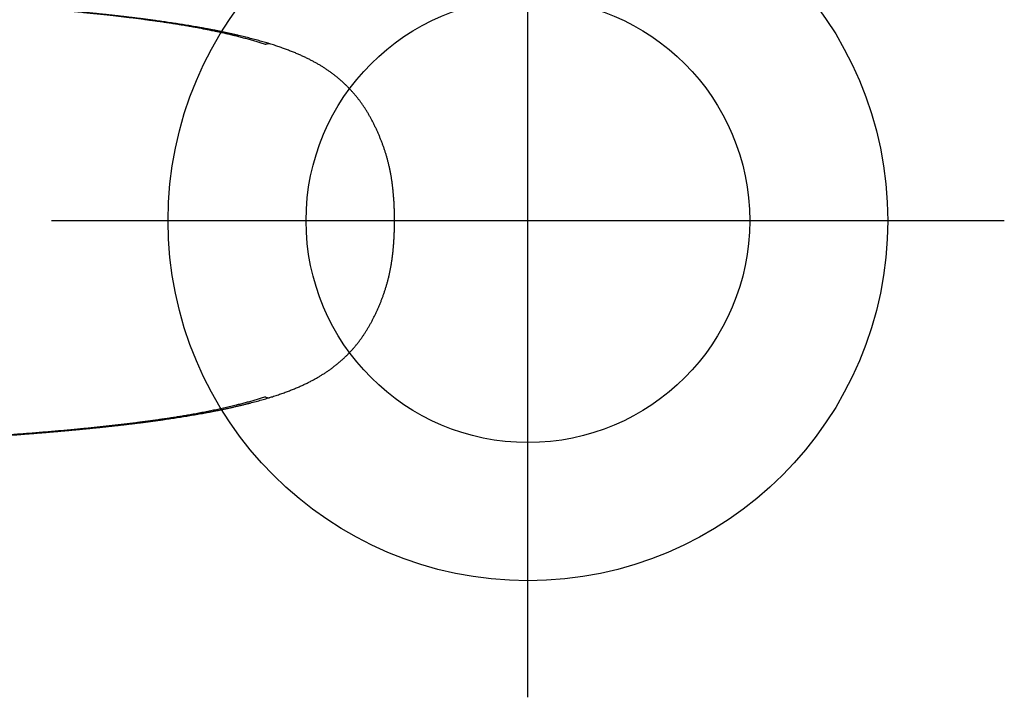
# Model space of a CAD drawing. Header units: millimetres. Extents: x 6161 to 8965, y -9035 to -5431.
# Tile 239 of 256: x 6777.72 to 6787.71, y -6062.4 to -6055.53. Entities that reach past the tile are written whole.
import ezdxf

# ---------------------------------------------------------------- set-up
doc = ezdxf.new("R2010")
doc.units = ezdxf.units.MM
doc.layers.add('Wyposazenie Wew - Urzadzenia Sanitarne', color=6, linetype='Continuous')

# ---------------------------------------------------------------- blocks, each defined once
blk = doc.blocks.new('ORAS_ELECTRA')
for p, q in [((-1.795, -9.8817), (-1.7949, -9.8823)), ((-1.7948, -9.8823), (-1.7947, -9.8826)), ((1.7948, -9.8822), (1.7947, -9.8826))]:
    blk.add_line(p, q)
for points, knots in [([(-2.3694, -4.1893), (-2.3689, -4.196), (-2.3677, -4.2128), (-2.3658, -4.2399), (-2.3636, -4.2706), (-2.3614, -4.3014), (-2.3592, -4.3325), (-2.357, -4.3638), (-2.3548, -4.3953), (-2.3526, -4.4269), (-2.3503, -4.4588), (-2.3481, -4.4908), (-2.3459, -4.5231), (-2.3437, -4.5555), (-2.3414, -4.5881), (-2.3392, -4.621), (-2.337, -4.654), (-2.3347, -4.6873), (-2.3325, -4.7208), (-2.3302, -4.7545), (-2.3279, -4.7884), (-2.3257, -4.8226), (-2.3234, -4.8571), (-2.3211, -4.8919), (-2.3188, -4.927), (-2.3165, -4.9624), (-2.3142, -4.9981), (-2.3118, -5.0341), (-2.3095, -5.0704), (-2.3072, -5.1068), (-2.3049, -5.1429), (-2.3026, -5.1783), (-2.3004, -5.213), (-2.2982, -5.2472), (-2.2961, -5.2809), (-2.2941, -5.3138), (-2.2921, -5.3462), (-2.2901, -5.3781), (-2.2882, -5.4102), (-2.2863, -5.4424), (-2.2843, -5.4747), (-2.2824, -5.5072), (-2.2805, -5.5398), (-2.2786, -5.5727), (-2.2766, -5.6065), (-2.2746, -5.6413), (-2.2725, -5.6773), (-2.2704, -5.7142), (-2.2682, -5.7521), (-2.266, -5.7912), (-2.2637, -5.8316), (-2.2614, -5.8732), (-2.2589, -5.9162), (-2.2564, -5.9604), (-2.2538, -6.0061), (-2.2512, -6.0533), (-2.2484, -6.1023), (-2.2455, -6.1533), (-2.2424, -6.2068), (-2.2391, -6.2631), (-2.2357, -6.323), (-2.2319, -6.3876), (-2.2276, -6.459), (-2.2228, -6.5391), (-2.2172, -6.6307), (-2.2114, -6.7246), (-2.2056, -6.814), (-2.2006, -6.8915), (-2.1959, -6.9613), (-2.1916, -7.0254), (-2.1874, -7.0853), (-2.1834, -7.1417), (-2.1795, -7.1971), (-2.1755, -7.2517), (-2.1715, -7.3058), (-2.1675, -7.3575), (-2.1637, -7.4073), (-2.1599, -7.4554), (-2.1562, -7.5024), (-2.1525, -7.5485), (-2.1488, -7.5936), (-2.1451, -7.6379), (-2.1414, -7.6812), (-2.1377, -7.7238), (-2.134, -7.7657), (-2.1303, -7.8068), (-2.1267, -7.8473), (-2.123, -7.8872), (-2.1193, -7.9265), (-2.1157, -7.9652), (-2.112, -8.0032), (-2.1083, -8.0407), (-2.1046, -8.0777), (-2.1009, -8.1144), (-2.0972, -8.1508), (-2.0934, -8.1868), (-2.0896, -8.2226), (-2.0858, -8.2581), (-2.082, -8.2933), (-2.0781, -8.3282), (-2.0742, -8.3629), (-2.0702, -8.3973), (-2.0662, -8.4314), (-2.0622, -8.4653), (-2.0582, -8.4988), (-2.0541, -8.5324), (-2.0499, -8.566), (-2.0456, -8.5998), (-2.0412, -8.6335), (-2.0368, -8.667), (-2.0324, -8.7004), (-2.0279, -8.7337), (-2.0233, -8.7668), (-2.0186, -8.7998), (-2.0139, -8.8326), (-2.0091, -8.8653), (-2.0043, -8.8979), (-1.9994, -8.9303), (-1.9944, -8.9626), (-1.9893, -8.9948), (-1.9842, -9.0268), (-1.9789, -9.0587), (-1.9736, -9.0905), (-1.9682, -9.1222), (-1.9627, -9.1541), (-1.957, -9.1859), (-1.9512, -9.2177), (-1.9453, -9.2496), (-1.9393, -9.2814), (-1.9332, -9.3132), (-1.9269, -9.3449), (-1.9205, -9.3766), (-1.9139, -9.4082), (-1.9073, -9.4398), (-1.9005, -9.4712), (-1.8935, -9.5025), (-1.8864, -9.5338), (-1.8792, -9.565), (-1.8719, -9.5959), (-1.8645, -9.6266), (-1.8569, -9.6569), (-1.8493, -9.6869), (-1.8416, -9.7166), (-1.8338, -9.746), (-1.8258, -9.7751), (-1.8178, -9.8037), (-1.8098, -9.8319), (-1.8023, -9.8576), (-1.7973, -9.874), (-1.7952, -9.8811)], [0, 0, 0, 0, 0.003717, 0.009313, 0.014928, 0.020555, 0.026233, 0.03193, 0.037647, 0.043385, 0.049146, 0.054929, 0.060735, 0.066566, 0.072421, 0.078302, 0.08421, 0.090145, 0.096108, 0.102101, 0.108124, 0.114179, 0.120284, 0.12643, 0.132619, 0.138851, 0.145129, 0.151456, 0.157822, 0.164262, 0.170565, 0.17674, 0.182798, 0.188746, 0.194593, 0.200378, 0.205891, 0.21142, 0.216964, 0.222524, 0.228101, 0.233694, 0.239304, 0.244935, 0.25068, 0.256699, 0.262858, 0.269171, 0.275654, 0.282327, 0.289211, 0.29633, 0.303656, 0.31119, 0.318955, 0.326981, 0.335304, 0.343968, 0.353032, 0.362574, 0.372698, 0.383557, 0.395482, 0.409046, 0.424384, 0.442107, 0.456898, 0.469886, 0.481632, 0.49246, 0.502582, 0.51214, 0.521235, 0.530868, 0.540056, 0.548857, 0.557329, 0.565515, 0.573524, 0.581406, 0.589126, 0.596695, 0.604126, 0.611427, 0.618606, 0.625673, 0.632633, 0.639493, 0.646258, 0.652934, 0.659525, 0.665978, 0.67238, 0.678735, 0.685044, 0.691309, 0.697531, 0.703712, 0.709852, 0.715953, 0.722016, 0.728043, 0.734034, 0.739991, 0.745914, 0.751731, 0.757726, 0.763707, 0.769675, 0.775628, 0.781568, 0.787493, 0.793405, 0.799302, 0.805186, 0.811056, 0.816912, 0.822755, 0.828583, 0.834399, 0.840201, 0.845993, 0.851773, 0.857574, 0.863393, 0.869228, 0.875078, 0.880939, 0.88681, 0.892689, 0.898573, 0.904459, 0.910345, 0.916229, 0.922108, 0.927981, 0.933845, 0.93973, 0.945574, 0.951371, 0.95712, 0.962821, 0.968473, 0.974077, 0.979632, 0.985144, 0.990541, 0.995855, 1, 1, 1, 1]), ([(-1.7876, -9.841), (-1.7921, -9.8272), (-1.8009, -9.7997), (-1.8139, -9.7571), (-1.8267, -9.7133), (-1.8393, -9.6683), (-1.8515, -9.6231), (-1.8633, -9.5777), (-1.8756, -9.5283), (-1.8885, -9.4747), (-1.9017, -9.4171), (-1.9144, -9.3591), (-1.9267, -9.3006), (-1.9385, -9.2416), (-1.9499, -9.1821), (-1.961, -9.1222), (-1.971, -9.0652), (-1.9803, -9.011), (-1.9887, -8.9598), (-1.9969, -8.9083), (-2.0049, -8.8566), (-2.0126, -8.8047), (-2.0202, -8.7525), (-2.0276, -8.7001), (-2.0347, -8.6476), (-2.0417, -8.5948), (-2.0489, -8.5397), (-2.0561, -8.4822), (-2.0633, -8.4222), (-2.0704, -8.3621), (-2.0773, -8.3018), (-2.084, -8.2412), (-2.0906, -8.1805), (-2.097, -8.1195), (-2.1032, -8.0584), (-2.1093, -7.9972), (-2.1155, -7.9329), (-2.1219, -7.8657), (-2.1283, -7.7953), (-2.1346, -7.7249), (-2.1407, -7.6544), (-2.1467, -7.5828), (-2.1526, -7.5103), (-2.1585, -7.4369), (-2.1642, -7.3633), (-2.1698, -7.2897), (-2.1757, -7.2089), (-2.1821, -7.1209), (-2.1887, -7.0257), (-2.1951, -6.9305), (-2.2021, -6.8246), (-2.2095, -6.708), (-2.2174, -6.5808), (-2.2246, -6.4614), (-2.2312, -6.3497), (-2.2372, -6.2458), (-2.2426, -6.1506), (-2.2475, -6.0641), (-2.2519, -5.9863), (-2.2563, -5.9086), (-2.2604, -5.837), (-2.2641, -5.7713), (-2.2675, -5.7117), (-2.2709, -5.6521), (-2.2743, -5.5927), (-2.2777, -5.5333), (-2.2812, -5.474), (-2.2848, -5.4148), (-2.2884, -5.3557), (-2.292, -5.2968), (-2.2956, -5.2386), (-2.2992, -5.1811), (-2.3029, -5.1244), (-2.3065, -5.0677), (-2.3102, -5.0112), (-2.3141, -4.9501), (-2.3184, -4.8845), (-2.3231, -4.8143), (-2.3277, -4.7443), (-2.3323, -4.6767), (-2.3367, -4.6114), (-2.341, -4.5483), (-2.3454, -4.4855), (-2.3497, -4.4229), (-2.3541, -4.3605), (-2.3585, -4.2984), (-2.3629, -4.2365), (-2.3659, -4.1955), (-2.3674, -4.1749)], [0, 0, 0, 0, 0.008254, 0.016507, 0.025317, 0.034126, 0.042936, 0.051746, 0.060556, 0.071566, 0.082578, 0.093589, 0.1046, 0.115711, 0.126823, 0.137935, 0.149046, 0.158432, 0.167818, 0.177204, 0.186591, 0.195976, 0.205383, 0.21479, 0.224198, 0.233605, 0.243012, 0.253602, 0.264194, 0.274785, 0.285377, 0.295967, 0.306582, 0.317197, 0.327813, 0.338428, 0.349043, 0.361157, 0.373272, 0.385388, 0.397503, 0.409617, 0.422179, 0.434741, 0.447303, 0.459865, 0.472427, 0.488628, 0.50483, 0.521032, 0.537233, 0.558838, 0.580443, 0.602048, 0.619714, 0.63738, 0.655045, 0.668297, 0.681548, 0.694797, 0.708046, 0.718249, 0.728453, 0.738657, 0.74886, 0.759063, 0.769284, 0.779506, 0.789728, 0.79995, 0.810172, 0.82009, 0.830008, 0.839927, 0.849846, 0.859764, 0.872181, 0.884598, 0.897015, 0.909432, 0.920744, 0.932056, 0.943368, 0.954679, 0.966009, 0.97734, 0.98867, 1, 1, 1, 1]), ([(1.7876, -9.841), (1.7921, -9.8272), (1.8009, -9.7997), (1.814, -9.7567), (1.827, -9.7122), (1.8399, -9.6661), (1.8524, -9.6198), (1.8644, -9.5733), (1.8761, -9.5264), (1.8874, -9.4791), (1.8984, -9.4314), (1.9091, -9.3835), (1.9194, -9.3354), (1.9294, -9.287), (1.9391, -9.2384), (1.9485, -9.1895), (1.9576, -9.1404), (1.9665, -9.091), (1.9752, -9.0412), (1.9836, -8.9909), (1.9919, -8.9402), (1.9999, -8.8892), (2.0077, -8.838), (2.0153, -8.7866), (2.0227, -8.735), (2.0299, -8.6832), (2.0369, -8.6312), (2.0438, -8.579), (2.0506, -8.5261), (2.0573, -8.4724), (2.0638, -8.418), (2.0703, -8.3634), (2.0765, -8.3086), (2.0832, -8.2491), (2.0901, -8.1848), (2.0974, -8.1157), (2.1044, -8.0464), (2.1115, -7.975), (2.1185, -7.9015), (2.1255, -7.8259), (2.1323, -7.7501), (2.139, -7.6742), (2.1454, -7.5982), (2.1517, -7.522), (2.1578, -7.4456), (2.1638, -7.3692), (2.1696, -7.2926), (2.1757, -7.2099), (2.1821, -7.1209), (2.1887, -7.0257), (2.1951, -6.9305), (2.2021, -6.8246), (2.2095, -6.708), (2.2174, -6.5808), (2.2242, -6.4678), (2.23, -6.369), (2.235, -6.2843), (2.2398, -6.1997), (2.2445, -6.1176), (2.249, -6.0381), (2.2534, -5.9611), (2.2577, -5.8842), (2.2617, -5.8125), (2.2655, -5.7459), (2.269, -5.6846), (2.2725, -5.6233), (2.2761, -5.5621), (2.2795, -5.503), (2.2829, -5.446), (2.2862, -5.391), (2.2896, -5.3361), (2.2929, -5.2814), (2.2964, -5.2259), (2.3, -5.1696), (2.3036, -5.1125), (2.3073, -5.0555), (2.311, -4.9987), (2.3149, -4.9387), (2.319, -4.8755), (2.3234, -4.8092), (2.3278, -4.7431), (2.3322, -4.6772), (2.3367, -4.6115), (2.3412, -4.546), (2.3457, -4.4808), (2.3501, -4.4172), (2.3545, -4.3552), (2.3588, -4.2948), (2.3631, -4.2347), (2.3659, -4.1949), (2.3674, -4.1749)], [0, 0, 0, 0, 0.008254, 0.016507, 0.02553, 0.034553, 0.043576, 0.052599, 0.061622, 0.070733, 0.079845, 0.088957, 0.098069, 0.10718, 0.116312, 0.125444, 0.134576, 0.143708, 0.15284, 0.162117, 0.171395, 0.180673, 0.189951, 0.199229, 0.208526, 0.217824, 0.227123, 0.236421, 0.245719, 0.255331, 0.264944, 0.274557, 0.28417, 0.293783, 0.305821, 0.31786, 0.329899, 0.341938, 0.354976, 0.368015, 0.381054, 0.394094, 0.407132, 0.420191, 0.43325, 0.446309, 0.459368, 0.472427, 0.488628, 0.50483, 0.521031, 0.537233, 0.558838, 0.580443, 0.602048, 0.616437, 0.630826, 0.645215, 0.659604, 0.672724, 0.685844, 0.698965, 0.712084, 0.72259, 0.733096, 0.743602, 0.754107, 0.764612, 0.774114, 0.783617, 0.793119, 0.802622, 0.812124, 0.822104, 0.832085, 0.842066, 0.852047, 0.862028, 0.873762, 0.885496, 0.89723, 0.908963, 0.920715, 0.932467, 0.944219, 0.955971, 0.966978, 0.977985, 0.988993, 1, 1, 1, 1]), ([(1.7949, -9.8823), (1.7975, -9.8735), (1.8028, -9.8559), (1.8106, -9.8291), (1.8184, -9.8019), (1.8261, -9.7741), (1.8338, -9.7459), (1.8414, -9.7173), (1.849, -9.6882), (1.8565, -9.6588), (1.8638, -9.6291), (1.8711, -9.5991), (1.8783, -9.5688), (1.8855, -9.5381), (1.8925, -9.5072), (1.8994, -9.476), (1.9062, -9.4447), (1.9129, -9.4133), (1.9194, -9.3818), (1.9258, -9.3502), (1.9321, -9.3186), (1.9383, -9.2869), (1.9443, -9.2551), (1.9502, -9.2232), (1.956, -9.1914), (1.9617, -9.1595), (1.9673, -9.1276), (1.9727, -9.0957), (1.9781, -9.0638), (1.9833, -9.0319), (1.9885, -9.0001), (1.9935, -8.9682), (1.9985, -8.9361), (2.0034, -8.9039), (2.0082, -8.8716), (2.013, -8.8391), (2.0177, -8.8065), (2.0223, -8.7737), (2.0269, -8.7408), (2.0314, -8.7078), (2.0358, -8.6746), (2.0402, -8.6413), (2.0446, -8.6079), (2.0488, -8.5743), (2.053, -8.5406), (2.0572, -8.5067), (2.0613, -8.473), (2.0653, -8.4393), (2.0693, -8.4056), (2.0732, -8.3717), (2.077, -8.3375), (2.0809, -8.3031), (2.0847, -8.2684), (2.0885, -8.2335), (2.0922, -8.1983), (2.096, -8.1628), (2.0996, -8.127), (2.1033, -8.091), (2.1069, -8.0546), (2.1106, -8.018), (2.1141, -7.981), (2.1177, -7.9437), (2.1213, -7.9058), (2.1248, -7.8673), (2.1284, -7.8282), (2.132, -7.7886), (2.1355, -7.7483), (2.1391, -7.7075), (2.1427, -7.666), (2.1462, -7.6238), (2.1498, -7.5808), (2.1534, -7.5371), (2.157, -7.4925), (2.1606, -7.4471), (2.1642, -7.4008), (2.1678, -7.3536), (2.1715, -7.3052), (2.1752, -7.2553), (2.179, -7.2035), (2.1829, -7.1496), (2.1869, -7.0931), (2.191, -7.0338), (2.1953, -6.9708), (2.1998, -6.9032), (2.2046, -6.8296), (2.2099, -6.7478), (2.2157, -6.6552), (2.2215, -6.5608), (2.2269, -6.4719), (2.2314, -6.3963), (2.2353, -6.329), (2.2389, -6.268), (2.2421, -6.2114), (2.2452, -6.1581), (2.2482, -6.1057), (2.2511, -6.0541), (2.254, -6.003), (2.2568, -5.9542), (2.2594, -5.9073), (2.262, -5.862), (2.2645, -5.8182), (2.2669, -5.7757), (2.2692, -5.7347), (2.2715, -5.695), (2.2737, -5.6566), (2.2759, -5.6194), (2.278, -5.5831), (2.2799, -5.549), (2.2819, -5.5162), (2.2838, -5.4842), (2.2857, -5.4517), (2.2876, -5.4193), (2.2896, -5.387), (2.2916, -5.3549), (2.2935, -5.3229), (2.2955, -5.291), (2.2975, -5.2589), (2.2996, -5.2263), (2.3017, -5.193), (2.3038, -5.1592), (2.306, -5.1247), (2.3083, -5.0897), (2.3106, -5.0541), (2.3129, -5.0179), (2.3153, -4.9815), (2.3176, -4.9453), (2.32, -4.9096), (2.3223, -4.8741), (2.3246, -4.839), (2.3269, -4.8041), (2.3292, -4.7696), (2.3315, -4.7353), (2.3338, -4.7014), (2.336, -4.6677), (2.3383, -4.6342), (2.3406, -4.6009), (2.3428, -4.5679), (2.3451, -4.5351), (2.3473, -4.5024), (2.3496, -4.47), (2.3518, -4.4378), (2.354, -4.4058), (2.3563, -4.374), (2.3585, -4.3423), (2.3607, -4.3109), (2.3629, -4.2796), (2.3652, -4.2486), (2.3673, -4.2185), (2.3687, -4.1987), (2.3694, -4.1892)], [0, 0, 0, 0, 0.005038, 0.010202, 0.015438, 0.020746, 0.026129, 0.031616, 0.037148, 0.042728, 0.048356, 0.054031, 0.059753, 0.065522, 0.071336, 0.07721, 0.083054, 0.088907, 0.094767, 0.100633, 0.106501, 0.11237, 0.118237, 0.124099, 0.129955, 0.135801, 0.141637, 0.147458, 0.153264, 0.159052, 0.16482, 0.170592, 0.17638, 0.182182, 0.187997, 0.193826, 0.199669, 0.205525, 0.211396, 0.217281, 0.22318, 0.229093, 0.23502, 0.240962, 0.246917, 0.252887, 0.258873, 0.264744, 0.270655, 0.276599, 0.282577, 0.288591, 0.29464, 0.300727, 0.306852, 0.313017, 0.319222, 0.32547, 0.331761, 0.338097, 0.34448, 0.35091, 0.357432, 0.364069, 0.37079, 0.377602, 0.384508, 0.391515, 0.398627, 0.405853, 0.413199, 0.420673, 0.428284, 0.436043, 0.443961, 0.451976, 0.460197, 0.46869, 0.477489, 0.486643, 0.49621, 0.506268, 0.516924, 0.528329, 0.540707, 0.554406, 0.569958, 0.587907, 0.602425, 0.615225, 0.626448, 0.6367, 0.646277, 0.655311, 0.663901, 0.672996, 0.681665, 0.689963, 0.697946, 0.705657, 0.713128, 0.720386, 0.727407, 0.734186, 0.740753, 0.747131, 0.753341, 0.759398, 0.764702, 0.770296, 0.775908, 0.781502, 0.78708, 0.792642, 0.798188, 0.803719, 0.809237, 0.814915, 0.820728, 0.826637, 0.832648, 0.83877, 0.845009, 0.851377, 0.857823, 0.864175, 0.870479, 0.876735, 0.882947, 0.889115, 0.895241, 0.901326, 0.907364, 0.913372, 0.919351, 0.925301, 0.931224, 0.93712, 0.942989, 0.948834, 0.954654, 0.960451, 0.966225, 0.971977, 0.977708, 0.983419, 0.989109, 0.994754, 1, 1, 1, 1]), ([(-1.7876, -9.841), (-1.7882, -9.8421), (-1.7899, -9.8451), (-1.7922, -9.85), (-1.7943, -9.8557), (-1.7957, -9.8614), (-1.7965, -9.8668), (-1.7966, -9.872), (-1.7962, -9.8768), (-1.7955, -9.8801), (-1.7949, -9.8819), (-1.7948, -9.8823)], [0, 0, 0, 0, 0.07486, 0.206455, 0.338602, 0.471195, 0.60435, 0.73461, 0.853802, 0.973322, 1, 1, 1, 1]), ([(-1.7948, -9.8826), (-1.7937, -9.8861), (-1.7905, -9.8961), (-1.7847, -9.9144), (-1.7772, -9.9374), (-1.7691, -9.9619), (-1.7609, -9.9858), (-1.7528, -10.0091), (-1.7446, -10.0319), (-1.7365, -10.0541), (-1.7284, -10.0757), (-1.7203, -10.0966), (-1.7122, -10.1171), (-1.7041, -10.1371), (-1.696, -10.1566), (-1.6878, -10.1757), (-1.6797, -10.1944), (-1.6715, -10.2127), (-1.6632, -10.2306), (-1.655, -10.2481), (-1.6467, -10.2653), (-1.6384, -10.282), (-1.6301, -10.2984), (-1.6217, -10.3145), (-1.6133, -10.3302), (-1.6049, -10.3457), (-1.5964, -10.3608), (-1.5878, -10.3757), (-1.5792, -10.3903), (-1.5705, -10.4047), (-1.5618, -10.4187), (-1.553, -10.4326), (-1.544, -10.4465), (-1.5348, -10.4604), (-1.5254, -10.4741), (-1.516, -10.4876), (-1.5064, -10.501), (-1.4967, -10.5143), (-1.487, -10.5274), (-1.4771, -10.5403), (-1.4671, -10.553), (-1.4571, -10.5655), (-1.447, -10.5779), (-1.4368, -10.59), (-1.4265, -10.602), (-1.4161, -10.6138), (-1.4056, -10.6255), (-1.395, -10.637), (-1.3844, -10.6484), (-1.3736, -10.6596), (-1.3627, -10.6706), (-1.3518, -10.6815), (-1.3407, -10.6923), (-1.3296, -10.7028), (-1.3183, -10.7133), (-1.307, -10.7236), (-1.2955, -10.7337), (-1.284, -10.7437), (-1.2724, -10.7535), (-1.2606, -10.7632), (-1.2488, -10.7728), (-1.2369, -10.7822), (-1.225, -10.7914), (-1.2129, -10.8006), (-1.2006, -10.8096), (-1.1883, -10.8184), (-1.1759, -10.8271), (-1.1634, -10.8357), (-1.1508, -10.8442), (-1.138, -10.8525), (-1.1249, -10.8609), (-1.1116, -10.8691), (-1.0981, -10.8774), (-1.0845, -10.8855), (-1.0707, -10.8935), (-1.0568, -10.9014), (-1.0427, -10.9092), (-1.0286, -10.9169), (-1.0142, -10.9245), (-0.9997, -10.9321), (-0.985, -10.9395), (-0.9702, -10.9469), (-0.9551, -10.9542), (-0.9399, -10.9615), (-0.925, -10.9684), (-0.91, -10.9753), (-0.8952, -10.9819), (-0.8799, -10.9886), (-0.8646, -10.9952), (-0.8492, -11.0017), (-0.8338, -11.008), (-0.8182, -11.0143), (-0.8028, -11.0203), (-0.7873, -11.0262), (-0.7719, -11.032), (-0.7562, -11.0377), (-0.7405, -11.0432), (-0.7248, -11.0486), (-0.709, -11.0538), (-0.6932, -11.0589), (-0.6773, -11.0639), (-0.6614, -11.0687), (-0.6455, -11.0733), (-0.6296, -11.0778), (-0.6136, -11.0822), (-0.5976, -11.0863), (-0.5815, -11.0904), (-0.5655, -11.0942), (-0.5493, -11.0979), (-0.5328, -11.1016), (-0.5162, -11.1051), (-0.4993, -11.1085), (-0.4823, -11.1117), (-0.4651, -11.1148), (-0.4478, -11.1178), (-0.4303, -11.1207), (-0.4127, -11.1235), (-0.3948, -11.1261), (-0.3768, -11.1286), (-0.3586, -11.1309), (-0.3402, -11.1332), (-0.3215, -11.1353), (-0.3027, -11.1373), (-0.2836, -11.1391), (-0.2643, -11.1409), (-0.2449, -11.1425), (-0.2252, -11.1439), (-0.2053, -11.1453), (-0.1852, -11.1465), (-0.1648, -11.1476), (-0.1443, -11.1485), (-0.1234, -11.1493), (-0.1024, -11.15), (-0.081, -11.1506), (-0.0593, -11.151), (-0.0376, -11.1513), (-0.0178, -11.1514), (-0.0053, -11.1515), (0, -11.1515)], [0, 0, 0, 0, 0.0048173, 0.0137162, 0.0251837, 0.0364292, 0.0474423, 0.0582281, 0.0688043, 0.079101, 0.0891433, 0.0989535, 0.1085514, 0.1179539, 0.1271763, 0.1362319, 0.1451327, 0.1538901, 0.1625239, 0.1709913, 0.1793038, 0.187474, 0.1955127, 0.2034299, 0.2112343, 0.2189339, 0.226536, 0.234047, 0.2414731, 0.2488199, 0.2560685, 0.2631903, 0.2704993, 0.2777933, 0.2850672, 0.2923163, 0.2995363, 0.3067229, 0.3138724, 0.3209813, 0.3280462, 0.3350643, 0.3420328, 0.3489495, 0.3558097, 0.3626531, 0.3694834, 0.3762802, 0.3830449, 0.3897792, 0.3964848, 0.4031632, 0.4098159, 0.4164445, 0.4230504, 0.4296352, 0.4362002, 0.4427469, 0.4492767, 0.4557909, 0.4622929, 0.4687296, 0.4751875, 0.4816343, 0.4880712, 0.4944996, 0.5009208, 0.5073359, 0.5137455, 0.5201465, 0.5266912, 0.5332824, 0.5399127, 0.5465735, 0.5532561, 0.5599511, 0.5666486, 0.5733314, 0.5800866, 0.586875, 0.5936978, 0.6005561, 0.6074509, 0.6143832, 0.6213424, 0.6277813, 0.6345844, 0.6413836, 0.6481784, 0.654969, 0.6617552, 0.6685373, 0.6753312, 0.6818729, 0.6885959, 0.695307, 0.7020057, 0.7086923, 0.7153668, 0.7220294, 0.7286805, 0.7353204, 0.7419495, 0.7485682, 0.7551769, 0.7617763, 0.7683668, 0.7749453, 0.7814947, 0.788216, 0.7949899, 0.8018158, 0.8086919, 0.815616, 0.822586, 0.8295976, 0.8366693, 0.8438073, 0.8510058, 0.8582686, 0.8655999, 0.8730039, 0.8804843, 0.8880534, 0.8956971, 0.9034089, 0.9111927, 0.9190524, 0.9269922, 0.9350165, 0.9431299, 0.9513377, 0.959645, 0.9680579, 0.9765824, 0.9852458, 0.9937364, 1, 1, 1, 1]), ([(0, -11.1515), (0.002, -11.1515), (0.0117, -11.1515), (0.0282, -11.1514), (0.0502, -11.1511), (0.0718, -11.1508), (0.0938, -11.1503), (0.1155, -11.1496), (0.137, -11.1488), (0.1583, -11.1479), (0.1792, -11.1468), (0.1999, -11.1456), (0.2204, -11.1443), (0.2406, -11.1428), (0.2606, -11.1412), (0.2803, -11.1394), (0.2999, -11.1375), (0.3193, -11.1355), (0.3384, -11.1334), (0.3573, -11.1311), (0.376, -11.1287), (0.3945, -11.1261), (0.4128, -11.1234), (0.4309, -11.1206), (0.4488, -11.1177), (0.4665, -11.1146), (0.484, -11.1114), (0.5013, -11.1081), (0.5185, -11.1046), (0.5355, -11.101), (0.5524, -11.0972), (0.569, -11.0934), (0.5854, -11.0894), (0.6015, -11.0853), (0.6174, -11.0811), (0.6333, -11.0768), (0.6491, -11.0723), (0.6649, -11.0677), (0.6806, -11.0629), (0.6963, -11.0579), (0.712, -11.0529), (0.7276, -11.0476), (0.7432, -11.0423), (0.7588, -11.0367), (0.7743, -11.0311), (0.7898, -11.0253), (0.8052, -11.0194), (0.8205, -11.0134), (0.8358, -11.0072), (0.851, -11.0009), (0.8663, -10.9945), (0.8816, -10.9879), (0.8967, -10.9812), (0.9119, -10.9745), (0.9269, -10.9675), (0.9422, -10.9604), (0.9576, -10.953), (0.973, -10.9455), (0.9881, -10.938), (1.0031, -10.9303), (1.0178, -10.9226), (1.0324, -10.9149), (1.0468, -10.907), (1.0611, -10.899), (1.0751, -10.891), (1.089, -10.8828), (1.1027, -10.8746), (1.1163, -10.8663), (1.1297, -10.8578), (1.143, -10.8493), (1.156, -10.8407), (1.1687, -10.8321), (1.1813, -10.8234), (1.1936, -10.8147), (1.2058, -10.8058), (1.2179, -10.7968), (1.2299, -10.7876), (1.2418, -10.7784), (1.2536, -10.769), (1.2652, -10.7595), (1.2768, -10.7498), (1.2883, -10.74), (1.2998, -10.73), (1.3111, -10.7199), (1.3223, -10.7096), (1.3334, -10.6992), (1.3445, -10.6886), (1.3554, -10.6779), (1.3662, -10.6671), (1.377, -10.6561), (1.3876, -10.6449), (1.3982, -10.6336), (1.4086, -10.6222), (1.419, -10.6106), (1.4293, -10.5988), (1.4395, -10.5868), (1.4495, -10.5748), (1.4595, -10.5626), (1.4694, -10.5502), (1.4792, -10.5376), (1.4889, -10.5248), (1.4985, -10.5119), (1.5081, -10.4987), (1.5175, -10.4855), (1.5269, -10.472), (1.5361, -10.4584), (1.5452, -10.4447), (1.5542, -10.4308), (1.5631, -10.4168), (1.5717, -10.4027), (1.5802, -10.3886), (1.5886, -10.3743), (1.5969, -10.3599), (1.6052, -10.3451), (1.6134, -10.3301), (1.6215, -10.3149), (1.6296, -10.2994), (1.6376, -10.2836), (1.6456, -10.2675), (1.6536, -10.251), (1.6615, -10.2343), (1.6694, -10.2171), (1.6773, -10.1996), (1.6852, -10.1818), (1.693, -10.1635), (1.7009, -10.1449), (1.7086, -10.1259), (1.7164, -10.1065), (1.7241, -10.0867), (1.7319, -10.0664), (1.7396, -10.0456), (1.7473, -10.0244), (1.7551, -10.0026), (1.7629, -9.9802), (1.7707, -9.9572), (1.7785, -9.9336), (1.7863, -9.9096), (1.7917, -9.8925), (1.7945, -9.8834), (1.7948, -9.8826)], [0, 0, 0, 0, 0.00238, 0.011424, 0.019568, 0.028355, 0.036934, 0.045536, 0.05402, 0.062394, 0.070664, 0.078835, 0.086913, 0.094904, 0.102812, 0.110642, 0.118398, 0.126087, 0.133711, 0.141243, 0.148695, 0.156072, 0.163379, 0.17062, 0.177805, 0.184927, 0.191988, 0.199, 0.205963, 0.212872, 0.219728, 0.226531, 0.233322, 0.23986, 0.246406, 0.252962, 0.259527, 0.266102, 0.272688, 0.279286, 0.285895, 0.292516, 0.299149, 0.305795, 0.312454, 0.319126, 0.325811, 0.332505, 0.339054, 0.345814, 0.35258, 0.359351, 0.366127, 0.372909, 0.379696, 0.386519, 0.393748, 0.400766, 0.407745, 0.414686, 0.421591, 0.42846, 0.435297, 0.44215, 0.448878, 0.455608, 0.462327, 0.469027, 0.475699, 0.482332, 0.488922, 0.495442, 0.501834, 0.50823, 0.514633, 0.521043, 0.527462, 0.533891, 0.54033, 0.546715, 0.553198, 0.559695, 0.566207, 0.572736, 0.579282, 0.585848, 0.592435, 0.599044, 0.605677, 0.612334, 0.619019, 0.625731, 0.632473, 0.639246, 0.646052, 0.652906, 0.65973, 0.666606, 0.673534, 0.68051, 0.687532, 0.694598, 0.701705, 0.708848, 0.716025, 0.723233, 0.730465, 0.737719, 0.744989, 0.752275, 0.759414, 0.766652, 0.773961, 0.781348, 0.788818, 0.796376, 0.804029, 0.811782, 0.819644, 0.827621, 0.835723, 0.843959, 0.85234, 0.860884, 0.869558, 0.878372, 0.887331, 0.896445, 0.905725, 0.915185, 0.924838, 0.9347, 0.94479, 0.955128, 0.965748, 0.976564, 0.987589, 0.998833, 1, 1, 1, 1]), ([(1.7876, -9.841), (1.7882, -9.8421), (1.7899, -9.8451), (1.7922, -9.8501), (1.7943, -9.8558), (1.7957, -9.8614), (1.7965, -9.8668), (1.7966, -9.872), (1.7961, -9.877), (1.7955, -9.8804), (1.7949, -9.8821), (1.7948, -9.8822)], [0, 0, 0, 0, 0.074863, 0.207127, 0.339613, 0.4721, 0.604364, 0.732369, 0.860777, 0.989391, 1, 1, 1, 1])]:
    blk.add_open_spline(points, degree=3, knots=knots)
blk = doc.blocks.new('ROCA DAMA_60x32')
for p, q in [((0.0004, -22.8415), (0.0004, -13.1734)), ((-4.8337, -18.0074), (4.8344, -18.0074))]:
    blk.add_line(p, q)
for radius in [3.6515, 2.2509]:
    blk.add_circle((0.0004, -18.0074), radius)
blk.add_blockref('ORAS_ELECTRA', (0.0004, -5.5023))

msp = doc.modelspace()

# ---------------------------------------------------------------- block references
at = {"layer": 'Wyposazenie Wew - Urzadzenia Sanitarne', "rotation": 89.99999999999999}
msp.add_blockref('ROCA DAMA_60x32', (6764.8719, -6057.5666), dxfattribs=at)

doc.saveas('drawing.dxf')
